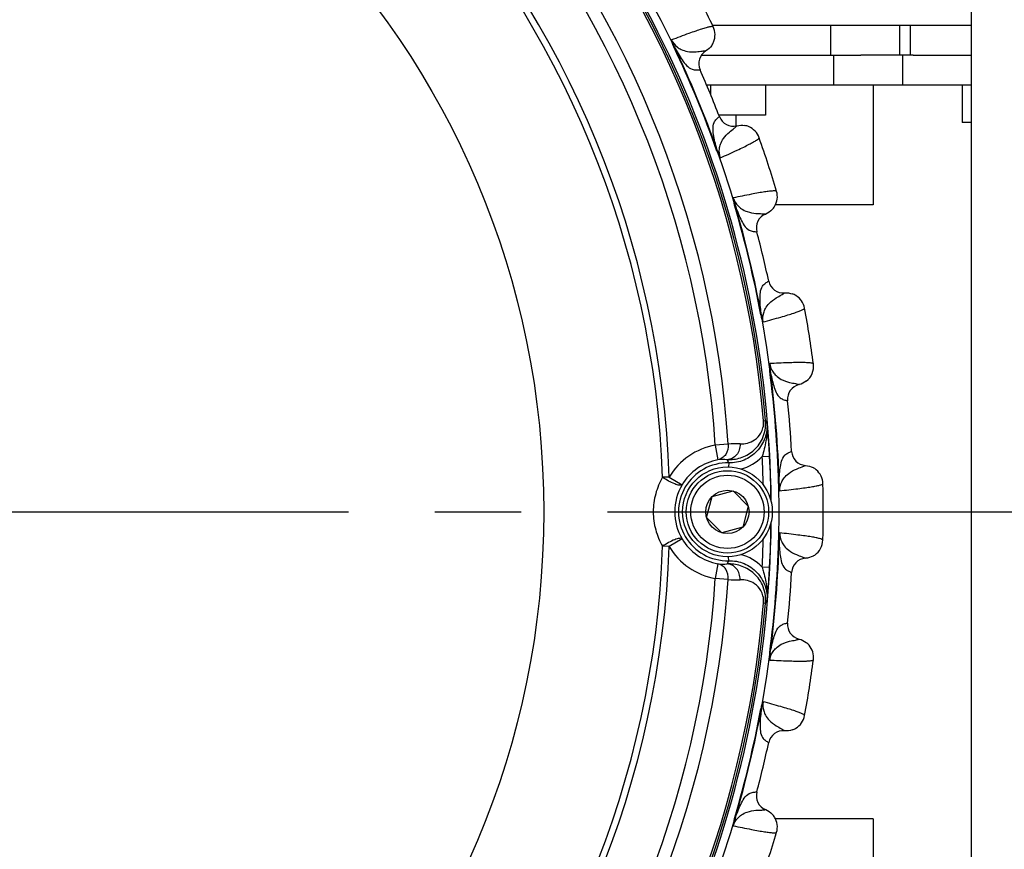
# Model space of a CAD drawing. Header units: millimetres. Extents: x 0 to 420, y 0 to 297.
# Tile 67 of 126: x 143 to 163, y 193 to 209. Entities that reach past the tile are written whole.
import ezdxf

# ---------------------------------------------------------------- set-up
doc = ezdxf.new("R2010")
doc.units = ezdxf.units.MM
doc.header["$LTSCALE"] = 23.1
doc.linetypes.add('CENTER', pattern=[0.6, 0.375, -0.075, 0.075, -0.075])
doc.layers.get('0').update_dxf_attribs({"linetype": 'CONTINUOUS'})
doc.layers.add('02___PRT_ALL_AXES', color=7, linetype='CONTINUOUS')
doc.layers.add('DIM_PILOTEES', color=7, linetype='CONTINUOUS')
doc.styles.get("Standard").update_dxf_attribs({"font": 'txt', "width": 0.7})
doc.dimstyles.new('DIMSTYLE_1', dxfattribs={"dimtxt": 2.5, "dimasz": 3.5, "dimexe": 2, "dimexo": 0, "dimtad": 1, "dimlfac": 3.333333, "dimdsep": 46, "dimtxsty": 'Standard', "dimblk": '_FILLED', "dimblk1": '_FILLED', "dimblk2": '_FILLED', "dimcen": 0.09, "dimazin": 2, "dimtp": 0.8, "dimtm": 0.8, "dimtfac": 1, "dimtofl": 0, "dimtmove": 0, "dimatfit": 3, "dimldrblk": '_FILLED', "dimfxl": 0, "dimtolj": 1, "dimarcsym": 0})
doc.dimstyles.new('DIMSTYLE_2', dxfattribs={"dimtxt": 2.5, "dimasz": 3.5, "dimexe": 2, "dimexo": 0, "dimtad": 1, "dimlfac": 3.333333, "dimdsep": 46, "dimtxsty": 'Standard', "dimblk": '_FILLED', "dimblk1": '_FILLED', "dimblk2": '_FILLED', "dimcen": 0.09, "dimazin": 2, "dimtp": 0.3, "dimtm": 0.3, "dimtfac": 1, "dimtofl": 0, "dimtmove": 0, "dimatfit": 3, "dimldrblk": '_FILLED', "dimfxl": 0, "dimtolj": 1, "dimarcsym": 0})

# ---------------------------------------------------------------- blocks, each defined once
blk = doc.blocks.new('_FILLED')
at = {"color": 0, "linetype": 'ByBlock'}
blk.add_solid([(0, 0), (-1, 0.1429), (-1, -0.1429)], dxfattribs=at)
blk = doc.blocks.new('*D2')
at = {"layer": 'DIM_PILOTEES', "color": 2, "linetype": 'Continuous'}
for p, q in [((159.25, 199.603), (181.704, 199.603)), ((179.704, 199.603), (179.704, 184.603)), ((179.704, 169.603), (179.704, 184.603)), ((165.717, 169.603), (181.704, 169.603))]:
    blk.add_line(p, q, dxfattribs=at)
at = {"layer": 'DIM_PILOTEES', "color": 2, "linetype": 'Continuous', "xscale": 3.5, "yscale": 3.5, "zscale": 3.5}
for p, rotation in [((179.704, 199.603), 90), ((179.704, 169.603), 270)]:
    blk.add_blockref('_FILLED', p, dxfattribs=dict(at, rotation=rotation))
at = {"layer": 'DIM_PILOTEES', "color": 2, "linetype": 'Continuous', "insert": (176.579, 183.825), "char_height": 2.5, "width": 11.25, "attachment_point": 2, "rotation": 90, "line_spacing_factor": 0.9}
blk.add_mtext('{\\ftxt;\\W0.0001;\\H0.0001;\\~}{\\ftxt;\\W0.4285714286;\\H2.5; }{\\ftxt;\\W0.0001;\\H0.0001;\\~}{\\ftxt;\\W0.0001;\\H0.0001;\\~}{\\ftxt;\\W2.1428571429;\\H2.5; }{\\ftxt;\\W0.0001;\\H0.0001;\\~}{\\ftxt;\\W0.0001;\\H0.0001;\\~}{\\ftxt;\\W0.4285714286;\\H2.5; }{\\ftxt;\\W0.0001;\\H0.0001;\\~}', dxfattribs=at)
blk = doc.blocks.new('*D26')
at = {"layer": 'DIM_PILOTEES', "color": 2, "linetype": 'Continuous'}
for p, q in [((35.667, 200.688), (35.667, 281.649)), ((177.567, 200.688), (177.567, 281.649)), ((35.667, 279.649), (106.617, 279.649)), ((177.567, 279.649), (106.617, 279.649))]:
    blk.add_line(p, q, dxfattribs=at)
at = {"layer": 'DIM_PILOTEES', "color": 2, "linetype": 'Continuous', "xscale": 3.5, "yscale": 3.5, "zscale": 3.5, "rotation": 180}
blk.add_blockref('_FILLED', (35.667, 279.649), dxfattribs=at)
at = {"layer": 'DIM_PILOTEES', "color": 2, "linetype": 'Continuous', "xscale": 3.5, "yscale": 3.5, "zscale": 3.5}
blk.add_blockref('_FILLED', (177.567, 279.649), dxfattribs=at)
at = {"layer": 'DIM_PILOTEES', "color": 2, "linetype": 'Continuous', "insert": (106.617, 282.774), "char_height": 2.5, "width": 8.57143, "attachment_point": 2, "line_spacing_factor": 0.9}
blk.add_mtext('{\\ftxt;\\W0.0001;\\H0.0001;\\~}{\\ftxt;\\W2.2857142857;\\H2.5; }{\\ftxt;\\W0.0001;\\H0.0001;\\~}', dxfattribs=at)

msp = doc.modelspace()

# ---------------------------------------------------------------- linework, layer by layer
at = {"color": 7, "linetype": 'Continuous'}
for p, q in [((162.117, 177.103), (162.117, 222.103)), ((156.9279, 209.3529), (159.3007, 209.3529)), ((159.3007, 209.3529), (160.6852, 209.3529)), ((159.3007, 208.7529), (159.3007, 209.3529)), ((160.6852, 209.3529), (160.899, 209.3528)), ((160.6852, 208.7529), (160.6852, 209.3529)), ((160.899, 209.3528), (162.117, 209.3528)), ((160.899, 208.7528), (160.899, 209.3528)), ((156.162, 208.9237), (156.152, 208.919)), ((156.7958, 208.8415), (156.797, 208.8415)), ((156.7959, 208.8416), (156.797, 208.8415)), ((159.354, 208.7529), (159.354, 208.1529)), ((160.7374, 208.7529), (160.7374, 208.1529)), ((156.6759, 208.4633), (156.6773, 208.4635)), ((156.6759, 208.4633), (156.6773, 208.4635)), ((159.354, 208.1529), (156.8113, 208.1529)), ((160.7374, 208.1529), (159.354, 208.1529)), ((162.117, 208.1525), (160.7374, 208.1529)), ((157.0659, 207.5216), (157.0671, 207.5225)), ((157.0659, 207.5216), (157.0671, 207.5225)), ((157.3924, 207.553), (157.3924, 207.3349)), ((157.4182, 207.339), (157.419, 207.3398)), ((157.4182, 207.3389), (157.419, 207.3398)), ((157.0282, 206.8327), (157.0177, 206.829)), ((157.3795, 205.7515), (157.3688, 205.7483)), ((157.9926, 205.5711), (157.9938, 205.5709)), ((157.9926, 205.5711), (157.9938, 205.5709)), ((157.8149, 205.2163), (157.8164, 205.2162)), ((157.815, 205.2163), (157.8164, 205.2162)), ((158.0529, 204.2252), (158.0542, 204.2259)), ((158.0529, 204.2252), (158.0542, 204.2259)), ((158.3723, 203.9897), (158.3732, 203.9904)), ((158.3723, 203.9897), (158.3732, 203.9904)), ((157.9079, 203.5507), (157.8969, 203.5486)), ((158.0857, 202.4278), (158.0747, 202.4264)), ((158.663, 202.1538), (158.6642, 202.1534)), ((158.6631, 202.1538), (158.6642, 202.1534)), ((158.4321, 201.8311), (158.4336, 201.8308)), ((158.4321, 201.8311), (158.4336, 201.8308)), ((157.951, 201.4278), (157.991, 201.4312)), ((157.2432, 200.9574), (156.9839, 200.9404)), ((156.9839, 200.9404), (157.0376, 200.6454)), ((158.512, 200.815), (158.5135, 200.8155)), ((158.512, 200.815), (158.5135, 200.8155)), ((157.2531, 200.5831), (157.251, 200.5022)), ((157.9235, 200.7113), (158.0732, 200.7191)), ((158.7906, 200.5324), (158.7917, 200.533)), ((158.7907, 200.5324), (158.7917, 200.533)), ((156.06, 200.2992), (155.9284, 200.2945)), ((156.06, 200.2992), (156.3176, 200.1457)), ((158.2633, 200.1714), (158.2522, 200.1711)), ((156.9208, 199.9092), (157.3391, 200.0213)), ((157.3391, 200.0213), (157.6453, 199.7151)), ((156.8087, 199.4909), (156.9208, 199.9092)), ((157.6453, 199.7151), (157.5332, 199.2968)), ((157.1149, 199.1847), (156.8087, 199.4909)), ((157.5332, 199.2968), (157.1149, 199.1847)), ((156.3176, 199.061), (156.0601, 198.9075)), ((158.2633, 199.0346), (158.2522, 199.0349)), ((156.0601, 198.9075), (155.9284, 198.9122)), ((157.2531, 198.6237), (157.251, 198.7038)), ((158.7907, 198.6736), (158.7917, 198.673)), ((158.7907, 198.6736), (158.7917, 198.673)), ((157.0377, 198.5613), (156.984, 198.2664)), ((158.0733, 198.4877), (157.9235, 198.4954)), ((158.512, 198.391), (158.5135, 198.3905)), ((158.512, 198.391), (158.5135, 198.3905)), ((157.2432, 198.2493), (156.984, 198.2664)), ((157.9511, 197.779), (157.991, 197.7756)), ((158.4321, 197.3749), (158.4336, 197.3752)), ((158.4321, 197.3749), (158.4336, 197.3752)), ((158.663, 197.0522), (158.6642, 197.0526)), ((158.6631, 197.0522), (158.6642, 197.0526)), ((158.0857, 196.7782), (158.0747, 196.7796)), ((157.9079, 195.6554), (157.8969, 195.6574)), ((158.3723, 195.2163), (158.3732, 195.2156)), ((158.3723, 195.2163), (158.3732, 195.2156)), ((158.0529, 194.9808), (158.0542, 194.9801)), ((158.0529, 194.9808), (158.0542, 194.9801)), ((157.8149, 193.9897), (157.8164, 193.9898)), ((157.815, 193.9897), (157.8164, 193.9898)), ((157.9926, 193.6349), (157.9938, 193.6351)), ((157.9926, 193.6349), (157.9938, 193.6351)), ((157.3795, 193.4545), (157.3688, 193.4577))]:
    msp.add_line(p, q, dxfattribs=at)
at = {"color": 3, "linetype": 'Continuous'}
for p, q in [((156.7042, 208.7529), (159.354, 208.7529)), ((159.354, 208.7529), (159.8995, 208.7529)), ((160.9511, 208.7528), (159.8995, 208.7529)), ((160.9511, 208.7528), (162.117, 208.7525)), ((157.9926, 208.153), (157.9926, 207.553)), ((157.9926, 207.553), (157.0551, 207.553))]:
    msp.add_line(p, q, dxfattribs=at)
at = {"color": 7, "linetype": 'Continuous'}
for centre, radius in [((136.617, 199.603), 21.6412), ((136.617, 199.603), 16.9279), ((157.227, 199.603), 0.9), ((157.227, 199.603), 0.825), ((157.227, 199.603), 0.735), ((157.227, 199.603), 0.433)]:
    msp.add_circle(centre, radius, dxfattribs=at)
for centre, radius, start, end in [((136.617, 199.603), 21.4888, 0.57179, 44.41743), ((136.617, 199.603), 21.4119, 4.88886, 40.11322), ((136.617, 199.603), 21.452, 4.88886, 40.11322), ((136.617, 199.603), 20.6706, 3.7569, 41.24518), ((136.617, 199.603), 20.4108, 3.7569, 41.24518), ((136.617, 199.603), 19.4555, 2.0507, 42.95139), ((136.617, 199.603), 19.3238, 2.0507, 42.95139), ((136.617, 199.603), 22.53, 25.56213, 28.43786), ((156.6034, 209.1626), 0.375, 337.18416, 25.56325), ((136.617, 199.603), 21.6426, 19.50424, 25.49578), ((136.617, 199.603), 21.6537, 19.50424, 25.49578), ((156.9517, 208.5846), 0.2999, 121.04845, 203.81538), ((156.6025, 209.1632), 0.3761, 325.21947, 337.16366), ((136.617, 199.603), 21.93, 21.16941, 23.83059), ((157.3467, 207.6309), 0.2999, 201.18461, 283.95163), ((157.5089, 206.9748), 0.3761, 67.6698, 79.69195), ((157.5092, 206.9758), 0.375, 19.436, 67.64906), ((136.617, 199.603), 22.53, 16.56213, 19.43786), ((157.8528, 205.9184), 0.375, 328.80569, 16.56318), ((136.617, 199.603), 21.6426, 10.50422, 16.49578), ((136.617, 199.603), 21.6537, 10.50422, 16.49578), ((157.8519, 205.9191), 0.3761, 316.62079, 328.78416), ((158.1064, 205.2929), 0.2999, 112.04846, 194.81539), ((136.617, 199.603), 21.93, 12.16941, 14.83059), ((158.3474, 204.2892), 0.2999, 192.1846, 274.95163), ((158.4049, 203.6158), 0.3761, 58.6698, 70.69195), ((158.4054, 203.6168), 0.375, 10.436, 58.64906), ((136.617, 199.603), 22.53, 7.56213, 10.43786), ((158.5793, 202.5186), 0.375, 307.53474, 7.56258), ((136.617, 199.603), 21.6426, 1.50423, 7.4958), ((136.617, 199.603), 21.6537, 1.50423, 7.4958), ((158.7319, 201.8612), 0.2999, 103.04846, 185.81537), ((136.617, 199.603), 21.93, 3.16941, 5.83059), ((153.0485, 197.4547), 6.3436, 38.40295, 38.81895), ((141.7296, 199.7239), 16.3756, 5.07355, 5.85775), ((145.8437, 200.0775), 12.2463, 3.00406, 5.12832), ((157.2274, 199.6034), 1.359, 100.32038, 149.20229), ((157.4042, 199.6242), 1.3429, 86.76615, 96.8867), ((158.8129, 200.8321), 0.2999, 183.1846, 265.95162), ((157.2274, 199.6034), 0.9801, 88.49528, 271.5068), ((157.2274, 199.6034), 1.0592, 100.32038, 149.20229), ((157.1459, 199.5925), 1.0585, 85.86814, 95.8718), ((154.911, 199.5104), 2.5761, 24.60849, 26.21214), ((157.273, 201.3321), 0.8991, 284.37596, 316.33904), ((136.617, 199.603), 21.3353, 1.45814, 2.97776), ((136.617, 199.603), 21.4852, 0.57135, 2.97808), ((158.7644, 200.158), 0.3761, 49.6698, 61.69195), ((158.765, 200.1589), 0.375, 1.43597, 49.64906), ((157.2522, 199.6034), 1.0806, 149.87656, 210.12552), ((159.3902, 200.1837), 1.127, 180.62295, 188.06465), ((136.617, 199.603), 22.53, 358.56213, 1.43786), ((136.617, 199.603), 21.4888, 315.58316, 359.42817), ((136.617, 199.603), 21.4852, 357.02426, 359.42714), ((157.2274, 199.6034), 1.0592, 210.79979, 259.6817), ((136.617, 199.603), 21.3353, 357.02432, 358.54186), ((136.617, 199.603), 21.6426, 352.5042, 358.49575), ((136.617, 199.603), 21.6537, 352.5042, 358.49575), ((158.765, 199.0471), 0.375, 304.33733, 358.56305), ((136.617, 199.603), 19.3238, 317.0507, 357.95139), ((136.617, 199.603), 19.4555, 317.0507, 357.95139), ((157.2274, 199.6034), 1.359, 210.79979, 259.6817), ((154.911, 199.6963), 2.5761, 333.78994, 335.39359), ((157.2731, 197.8746), 0.8992, 43.66328, 75.57095), ((158.8129, 198.3739), 0.2999, 94.04848, 176.81536), ((158.7648, 199.0474), 0.3754, 298.2969, 304.33575), ((157.1459, 199.6143), 1.0585, 264.13028, 274.13394), ((145.3298, 199.1654), 12.7614, 354.91665, 356.9556), ((136.617, 199.603), 21.93, 354.16941, 356.83059), ((136.617, 199.603), 20.4108, 318.7569, 356.24518), ((136.617, 199.603), 20.6706, 318.7569, 356.24518), ((157.4042, 199.5826), 1.3429, 263.11538, 273.23593), ((140.7678, 199.5742), 17.3418, 354.16618, 354.90668), ((136.617, 199.603), 21.4119, 319.88886, 355.11322), ((153.0484, 201.7519), 6.3436, 321.18313, 321.59913), ((136.617, 199.603), 21.452, 319.88886, 355.11322), ((158.7319, 197.3448), 0.2999, 174.18461, 256.95162), ((158.5786, 196.6866), 0.3761, 40.6698, 52.69195), ((158.5793, 196.6874), 0.375, 352.436, 40.64906), ((136.617, 199.603), 22.53, 349.56213, 352.43786), ((136.617, 199.603), 21.6426, 343.50424, 349.4958), ((136.617, 199.603), 21.6537, 343.50424, 349.4958), ((158.4054, 195.5892), 0.375, 300.8754, 349.56327), ((158.3474, 194.9168), 0.2999, 85.04847, 167.81535), ((158.4049, 195.5902), 0.3761, 288.9354, 300.85504), ((136.617, 199.603), 21.93, 345.16941, 347.83059), ((158.1064, 193.9131), 0.2999, 165.18461, 247.95162), ((157.8519, 193.2869), 0.3761, 31.6698, 43.69195), ((157.8528, 193.2876), 0.375, 343.436, 31.64906), ((136.617, 199.603), 22.53, 340.56213, 343.43786)]:
    msp.add_arc(centre, radius, start, end, dxfattribs=at)
for points, knots in [([(156.9417, 209.3245), (156.9351, 209.3292), (156.9086, 209.3282), (156.8627, 209.3208), (156.7916, 209.3022), (156.6987, 209.2739), (156.5825, 209.235), (156.3817, 209.1638), (156.2206, 209.1029), (156.1057, 209.0587)], [0, 0, 0, 0, 0.0276676, 0.0818253, 0.1640493, 0.2746457, 0.4136462, 0.5809734, 1, 1, 1, 1]), ([(156.1057, 209.0587), (156.1049, 209.0549), (156.1058, 209.0456), (156.11, 209.0245), (156.1196, 208.9946), (156.1344, 208.9571), (156.1459, 208.9317), (156.152, 208.919)], [0, 0, 0, 0, 0.0792133, 0.184694, 0.4362275, 0.7136677, 1, 1, 1, 1]), ([(156.1057, 209.0587), (156.1328, 209.0036), (156.1954, 208.9305), (156.3112, 208.8607), (156.4394, 208.8204), (156.5836, 208.8186), (156.7063, 208.8359), (156.7712, 208.8426), (156.7959, 208.8416)], [0, 0, 0, 0, 0.2372846, 0.3547766, 0.5205264, 0.7493762, 0.9045406, 1, 1, 1, 1]), ([(156.1057, 209.0587), (156.1147, 209.036), (156.1306, 208.9898), (156.1512, 208.9456), (156.162, 208.9238)], [0, 0, 0, 0, 0.5010456, 1, 1, 1, 1]), ([(156.162, 208.9237), (156.2104, 208.8328), (156.2854, 208.7022), (156.403, 208.5482), (156.4992, 208.4673), (156.5992, 208.4559), (156.6514, 208.4598), (156.6759, 208.4633)], [0, 0, 0, 0, 0.4163369, 0.6037551, 0.7883406, 0.8999707, 1, 1, 1, 1]), ([(157.0282, 206.8327), (156.9981, 206.9312), (156.9588, 207.0765), (156.933, 207.2686), (156.9438, 207.3939), (157.0065, 207.4726), (157.0461, 207.5067), (157.0659, 207.5216)], [0, 0, 0, 0, 0.41633, 0.6037506, 0.7883379, 0.8999695, 1, 1, 1, 1]), ([(157.0837, 206.6973), (157.0639, 206.7555), (157.0566, 206.8514), (157.0891, 206.9827), (157.1512, 207.1019), (157.2519, 207.2052), (157.3509, 207.2796), (157.4015, 207.3208), (157.4182, 207.339)], [0, 0, 0, 0, 0.2372886, 0.3547834, 0.5205325, 0.749379, 0.9045415, 1, 1, 1, 1]), ([(157.0838, 206.6974), (157.1963, 206.7474), (157.3533, 206.8183), (157.5456, 206.9099), (157.6553, 206.9646), (157.741, 207.0103), (157.8044, 207.0474), (157.8421, 207.0746), (157.8616, 207.0926), (157.8629, 207.1006)], [0, 0, 0, 0, 0.4190169, 0.5863446, 0.7253449, 0.8359431, 0.9181717, 0.9723313, 1, 1, 1, 1]), ([(157.0177, 206.829), (157.0224, 206.8156), (157.0322, 206.7895), (157.0483, 206.7526), (157.0626, 206.7245), (157.0746, 206.7068), (157.0804, 206.6994), (157.0838, 206.6974)], [0, 0, 0, 0, 0.2863275, 0.5637523, 0.8152842, 0.92066, 1, 1, 1, 1]), ([(157.0282, 206.8327), (157.032, 206.8213), (157.0423, 206.7925), (157.0569, 206.7555), (157.0728, 206.7224), (157.0797, 206.7054), (157.0838, 206.6974)], [0, 0, 0, 0, 0.2461855, 0.625968, 0.8142708, 1, 1, 1, 1]), ([(157.345, 205.8936), (157.3436, 205.8899), (157.343, 205.8806), (157.3438, 205.8592), (157.3487, 205.8281), (157.3574, 205.7888), (157.3648, 205.7619), (157.3688, 205.7483)], [0, 0, 0, 0, 0.0792271, 0.1847024, 0.4362289, 0.7136644, 1, 1, 1, 1]), ([(158.2123, 206.0253), (158.2065, 206.031), (158.1802, 206.0342), (158.1336, 206.034), (158.0605, 206.0267), (157.9644, 206.0134), (157.8434, 205.9931), (157.634, 205.9542), (157.4653, 205.9193), (157.345, 205.8936)], [0, 0, 0, 0, 0.0276676, 0.0818253, 0.1640493, 0.2746457, 0.4136462, 0.5809734, 1, 1, 1, 1]), ([(157.345, 205.8936), (157.3631, 205.8349), (157.4135, 205.753), (157.517, 205.6659), (157.6373, 205.606), (157.7794, 205.5816), (157.9033, 205.5795), (157.9684, 205.576), (157.9926, 205.5711)], [0, 0, 0, 0, 0.2372837, 0.3547746, 0.5205227, 0.7493714, 0.904537, 1, 1, 1, 1]), ([(157.345, 205.8936), (157.3503, 205.8698), (157.3587, 205.8217), (157.3722, 205.7747), (157.3795, 205.7515)], [0, 0, 0, 0, 0.5010452, 1, 1, 1, 1]), ([(157.3795, 205.7515), (157.413, 205.6541), (157.4667, 205.5134), (157.5587, 205.3428), (157.6411, 205.2479), (157.7381, 205.2211), (157.7902, 205.2167), (157.815, 205.2163)], [0, 0, 0, 0, 0.416335, 0.6037537, 0.7883398, 0.8999708, 1, 1, 1, 1]), ([(157.9079, 203.5507), (157.8935, 203.6527), (157.8774, 203.8023), (157.882, 203.9961), (157.9123, 204.1182), (157.9866, 204.1861), (158.031, 204.2136), (158.0529, 204.2252)], [0, 0, 0, 0, 0.4163352, 0.6037541, 0.7883399, 0.8999705, 1, 1, 1, 1]), ([(157.9416, 203.4083), (157.9311, 203.4689), (157.9388, 203.5647), (157.9915, 203.6893), (158.0715, 203.7973), (158.1871, 203.8835), (158.2965, 203.9416), (158.3529, 203.9743), (158.3723, 203.9897)], [0, 0, 0, 0, 0.2372751, 0.3547681, 0.520518, 0.7493677, 0.9045349, 1, 1, 1, 1]), ([(157.8969, 203.5486), (157.8995, 203.5347), (157.9051, 203.5074), (157.9152, 203.4684), (157.925, 203.4385), (157.934, 203.419), (157.9387, 203.411), (157.9416, 203.4083)], [0, 0, 0, 0, 0.286326, 0.5637465, 0.815251, 0.9207369, 1, 1, 1, 1]), ([(157.9079, 203.5506), (157.9119, 203.5266), (157.9214, 203.4787), (157.9353, 203.4319), (157.9416, 203.4083)], [0, 0, 0, 0, 0.4989207, 1, 1, 1, 1]), ([(157.9416, 203.4083), (158.0605, 203.4401), (158.2267, 203.4856), (158.4309, 203.546), (158.5479, 203.5828), (158.6397, 203.6146), (158.7081, 203.6413), (158.7496, 203.6623), (158.7717, 203.677), (158.7742, 203.6847)], [0, 0, 0, 0, 0.4190238, 0.5863511, 0.7253523, 0.8359487, 0.9181735, 0.9723321, 1, 1, 1, 1]), ([(158.0738, 202.5736), (158.0719, 202.5702), (158.0699, 202.5611), (158.0673, 202.5398), (158.0673, 202.5083), (158.0697, 202.4681), (158.0728, 202.4404), (158.0747, 202.4264)], [0, 0, 0, 0, 0.0792329, 0.1846912, 0.4362352, 0.7136645, 1, 1, 1, 1]), ([(158.9511, 202.568), (158.9463, 202.5746), (158.9208, 202.5818), (158.8748, 202.5889), (158.8014, 202.5931), (158.7043, 202.595), (158.5817, 202.5939), (158.3688, 202.5882), (158.1967, 202.5801), (158.0738, 202.5736)], [0, 0, 0, 0, 0.0276676, 0.0818253, 0.1640493, 0.2746457, 0.4136462, 0.5809734, 1, 1, 1, 1]), ([(158.0738, 202.5736), (158.0826, 202.5128), (158.1195, 202.424), (158.2081, 202.3218), (158.3176, 202.2438), (158.4542, 202.1975), (158.5761, 202.1761), (158.6399, 202.1624), (158.6631, 202.1538)], [0, 0, 0, 0, 0.2372783, 0.3547707, 0.5205211, 0.7493716, 0.9045377, 1, 1, 1, 1]), ([(158.0738, 202.5736), (158.0754, 202.5492), (158.0762, 202.5004), (158.0822, 202.4519), (158.0857, 202.4278)], [0, 0, 0, 0, 0.5010678, 1, 1, 1, 1]), ([(158.0857, 202.4278), (158.1036, 202.3264), (158.1346, 202.179), (158.1988, 201.9961), (158.2653, 201.8895), (158.3569, 201.8478), (158.4077, 201.8354), (158.4321, 201.8311)], [0, 0, 0, 0, 0.4163391, 0.6037568, 0.7883415, 0.8999715, 1, 1, 1, 1]), ([(157.2222, 200.6482), (157.3116, 200.6454), (157.4969, 200.6706), (157.7075, 200.7849), (157.8478, 200.928), (157.9356, 201.0702), (157.9905, 201.2422), (157.9964, 201.3676), (157.991, 201.4312)], [0, 0, 0, 0, 0.2169685, 0.4435715, 0.5667109, 0.6998765, 0.8450975, 1, 1, 1, 1]), ([(158.0197, 201.3952), (158.0284, 201.2914), (158.0016, 201.0773), (157.8341, 200.8025), (157.5695, 200.6195), (157.3573, 200.5803), (157.2531, 200.5831)], [0, 0, 0, 0, 0.2499997, 0.5000005, 0.7499784, 1, 1, 1, 1]), ([(157.4799, 200.965), (157.5295, 200.9621), (157.6326, 200.9718), (157.7841, 201.0395), (157.8921, 201.1546), (157.9483, 201.2928), (157.955, 201.3808), (157.951, 201.4278)], [0, 0, 0, 0, 0.1991522, 0.4080464, 0.6537536, 0.8105925, 1, 1, 1, 1]), ([(157.2432, 200.9574), (157.2487, 200.8879), (157.224, 200.778), (157.1298, 200.6787), (157.0686, 200.6517), (157.0376, 200.6454)], [0, 0, 0, 0, 0.51887, 0.7645351, 1, 1, 1, 1]), ([(157.4799, 200.965), (157.4813, 200.9252), (157.4704, 200.8455), (157.4154, 200.7415), (157.329, 200.6684), (157.257, 200.6491), (157.2222, 200.6482)], [0, 0, 0, 0, 0.2654064, 0.5233125, 0.7675494, 1, 1, 1, 1]), ([(158.0156, 201.1268), (158.0116, 201.092), (157.9902, 200.9515), (157.9525, 200.8142), (157.9235, 200.7113)], [0, 0, 0, 0, 0.2468901, 1, 1, 1, 1]), ([(158.2633, 200.1714), (158.2651, 200.2744), (158.2726, 200.4248), (158.3075, 200.6155), (158.3565, 200.7312), (158.4404, 200.7867), (158.4886, 200.8069), (158.512, 200.815)], [0, 0, 0, 0, 0.4163307, 0.6037507, 0.788338, 0.8999695, 1, 1, 1, 1]), ([(158.2743, 200.0256), (158.2734, 200.087), (158.2961, 200.1805), (158.3676, 200.2953), (158.4635, 200.3894), (158.5912, 200.4565), (158.7083, 200.4968), (158.7692, 200.5203), (158.7907, 200.5324)], [0, 0, 0, 0, 0.2372931, 0.3547854, 0.5205326, 0.7493784, 0.9045408, 1, 1, 1, 1]), ([(155.9284, 200.2945), (155.8679, 200.1915), (155.7727, 199.9667), (155.7237, 199.6034), (155.7727, 199.24), (155.8679, 199.0152), (155.9284, 198.9122)], [0, 0, 0, 0, 0.2478328, 0.499984, 0.7521445, 1, 1, 1, 1]), ([(156.3176, 200.1457), (156.3132, 200.1402), (156.2951, 200.1331), (156.2438, 200.1359), (156.1575, 200.1635), (156.0445, 200.2178), (155.9664, 200.2668), (155.9284, 200.2945)], [0, 0, 0, 0, 0.0489858, 0.1240189, 0.3586935, 0.6721743, 1, 1, 1, 1]), ([(158.2522, 200.1711), (158.2525, 200.157), (158.2538, 200.1291), (158.2577, 200.0891), (158.2626, 200.0579), (158.2686, 200.0374), (158.2718, 200.0285), (158.2744, 200.0256)], [0, 0, 0, 0, 0.2863403, 0.5637782, 0.8153226, 0.9207393, 1, 1, 1, 1]), ([(158.2744, 200.0256), (158.3968, 200.0383), (158.568, 200.0573), (158.7792, 200.085), (158.9005, 200.1031), (158.9961, 200.1201), (159.0678, 200.1358), (159.1121, 200.15), (159.1362, 200.1611), (159.1399, 200.1683)], [0, 0, 0, 0, 0.4190313, 0.586358, 0.7253569, 0.835952, 0.9181749, 0.9723325, 1, 1, 1, 1]), ([(158.2744, 199.1804), (158.2718, 199.1774), (158.2686, 199.1686), (158.2626, 199.1481), (158.2577, 199.1169), (158.2538, 199.0769), (158.2525, 199.049), (158.2522, 199.0349)], [0, 0, 0, 0, 0.0792989, 0.1846817, 0.4362462, 0.7136843, 1, 1, 1, 1]), ([(158.2744, 199.1804), (158.2721, 199.1561), (158.2652, 199.1078), (158.2636, 199.0589), (158.2633, 199.0346)], [0, 0, 0, 0, 0.5010459, 1, 1, 1, 1]), ([(158.2744, 199.1804), (158.2735, 199.119), (158.2961, 199.0255), (158.3676, 198.9107), (158.4635, 198.8166), (158.5912, 198.7495), (158.7083, 198.7092), (158.7692, 198.6857), (158.7907, 198.6736)], [0, 0, 0, 0, 0.2372819, 0.3547711, 0.5205218, 0.7493713, 0.9045377, 1, 1, 1, 1]), ([(159.1399, 199.0377), (159.1362, 199.0449), (159.1121, 199.056), (159.0678, 199.0702), (158.9961, 199.0859), (158.9005, 199.1029), (158.7792, 199.121), (158.568, 199.1487), (158.3968, 199.1677), (158.2744, 199.1804)], [0, 0, 0, 0, 0.0276646, 0.0818171, 0.1640349, 0.2746219, 0.4136177, 0.5809554, 1, 1, 1, 1]), ([(156.3176, 199.061), (156.3132, 199.0665), (156.2951, 199.0736), (156.2438, 199.0708), (156.1575, 199.0432), (156.0445, 198.9889), (155.9664, 198.9399), (155.9284, 198.9122)], [0, 0, 0, 0, 0.0489839, 0.124017, 0.3586922, 0.6721737, 1, 1, 1, 1]), ([(158.2633, 199.0346), (158.2651, 198.9316), (158.2726, 198.7812), (158.3075, 198.5905), (158.3565, 198.4748), (158.4404, 198.4193), (158.4886, 198.3991), (158.512, 198.391)], [0, 0, 0, 0, 0.4163218, 0.6037466, 0.7883357, 0.8999683, 1, 1, 1, 1]), ([(157.2531, 198.6237), (157.3573, 198.6264), (157.5695, 198.5873), (157.8342, 198.4043), (158.0016, 198.1295), (158.0285, 197.9154), (158.0198, 197.8116)], [0, 0, 0, 0, 0.2499967, 0.4999859, 0.7499764, 1, 1, 1, 1]), ([(157.2432, 198.2493), (157.2487, 198.3188), (157.224, 198.4287), (157.1298, 198.5281), (157.0687, 198.555), (157.0377, 198.5613)], [0, 0, 0, 0, 0.51887, 0.7645351, 1, 1, 1, 1]), ([(157.991, 197.7756), (157.9964, 197.8392), (157.9906, 197.9646), (157.9357, 198.1366), (157.8478, 198.2788), (157.7075, 198.4219), (157.4969, 198.5362), (157.3116, 198.5614), (157.2222, 198.5585)], [0, 0, 0, 0, 0.1549354, 0.3001982, 0.4333702, 0.5564914, 0.7830363, 1, 1, 1, 1]), ([(157.48, 198.2418), (157.4814, 198.2816), (157.4705, 198.3612), (157.4154, 198.4652), (157.329, 198.5384), (157.2571, 198.5577), (157.2222, 198.5585)], [0, 0, 0, 0, 0.2654064, 0.5233125, 0.7675494, 1, 1, 1, 1]), ([(157.9235, 198.4954), (157.9333, 198.4608), (157.9715, 198.3242), (158.0035, 198.1852), (158.0156, 198.0799)], [0, 0, 0, 0, 0.2537562, 1, 1, 1, 1]), ([(157.9511, 197.779), (157.9551, 197.826), (157.9483, 197.9141), (157.8921, 198.0522), (157.7841, 198.1674), (157.6326, 198.235), (157.5295, 198.2446), (157.48, 198.2418)], [0, 0, 0, 0, 0.1895324, 0.3464148, 0.5920578, 0.8008832, 1, 1, 1, 1]), ([(158.0857, 196.7782), (158.1036, 196.8797), (158.1346, 197.027), (158.1988, 197.2099), (158.2653, 197.3165), (158.3569, 197.3582), (158.4077, 197.3706), (158.4321, 197.3749)], [0, 0, 0, 0, 0.4163389, 0.6037572, 0.7883417, 0.8999714, 1, 1, 1, 1]), ([(158.0738, 196.6324), (158.0825, 196.6932), (158.1195, 196.782), (158.2081, 196.8842), (158.3176, 196.9622), (158.4542, 197.0085), (158.5761, 197.0299), (158.6399, 197.0436), (158.6631, 197.0522)], [0, 0, 0, 0, 0.2372822, 0.3547738, 0.5205223, 0.7493709, 0.9045368, 1, 1, 1, 1]), ([(158.0747, 196.7796), (158.0728, 196.7656), (158.0697, 196.7379), (158.0673, 196.6977), (158.0673, 196.6662), (158.07, 196.645), (158.0718, 196.6358), (158.0738, 196.6324)], [0, 0, 0, 0, 0.2863416, 0.5637448, 0.8152811, 0.9207009, 1, 1, 1, 1]), ([(158.0857, 196.7782), (158.0822, 196.7541), (158.078, 196.7176), (158.0754, 196.6749), (158.075, 196.6505), (158.0736, 196.6384), (158.0738, 196.6324)], [0, 0, 0, 0, 0.4988869, 0.7520577, 0.8770258, 1, 1, 1, 1]), ([(158.0738, 196.6324), (158.1967, 196.6259), (158.3688, 196.6178), (158.5817, 196.6121), (158.7043, 196.611), (158.8014, 196.6129), (158.8748, 196.6171), (158.9208, 196.6242), (158.9463, 196.6314), (158.9511, 196.638)], [0, 0, 0, 0, 0.4190172, 0.5863449, 0.7253448, 0.835943, 0.9181717, 0.9723313, 1, 1, 1, 1]), ([(157.9079, 195.6554), (157.8935, 195.5534), (157.8775, 195.4037), (157.882, 195.2099), (157.9123, 195.0878), (157.9866, 195.02), (158.031, 194.9924), (158.0529, 194.9808)], [0, 0, 0, 0, 0.4163387, 0.6037566, 0.7883414, 0.8999714, 1, 1, 1, 1]), ([(157.9416, 195.7977), (157.9387, 195.7951), (157.934, 195.787), (157.925, 195.7675), (157.9152, 195.7376), (157.9051, 195.6986), (157.8995, 195.6713), (157.8969, 195.6574)], [0, 0, 0, 0, 0.0792182, 0.1846776, 0.4362274, 0.71366, 1, 1, 1, 1]), ([(157.9416, 195.7977), (157.9355, 195.774), (157.9212, 195.7273), (157.9119, 195.6794), (157.9079, 195.6554)], [0, 0, 0, 0, 0.5010712, 1, 1, 1, 1]), ([(157.9416, 195.7977), (157.9311, 195.7372), (157.9388, 195.6413), (157.9915, 195.5167), (158.0715, 195.4087), (158.1871, 195.3225), (158.2965, 195.2644), (158.3529, 195.2317), (158.3723, 195.2163)], [0, 0, 0, 0, 0.2372781, 0.3547711, 0.5205222, 0.7493732, 0.9045389, 1, 1, 1, 1]), ([(158.7742, 195.5213), (158.7717, 195.529), (158.7496, 195.5437), (158.7081, 195.5647), (158.6397, 195.5914), (158.5479, 195.6232), (158.4309, 195.66), (158.2267, 195.7204), (158.0605, 195.7659), (157.9416, 195.7977)], [0, 0, 0, 0, 0.0276676, 0.0818253, 0.1640493, 0.2746457, 0.4136462, 0.5809734, 1, 1, 1, 1]), ([(157.3795, 193.4545), (157.413, 193.5519), (157.4667, 193.6926), (157.5587, 193.8632), (157.6411, 193.9582), (157.7381, 193.985), (157.7902, 193.9893), (157.815, 193.9897)], [0, 0, 0, 0, 0.4163287, 0.6037495, 0.7883373, 0.8999692, 1, 1, 1, 1]), ([(157.345, 193.3124), (157.3631, 193.3711), (157.4135, 193.453), (157.517, 193.5401), (157.6373, 193.6), (157.7794, 193.6244), (157.9033, 193.6265), (157.9684, 193.63), (157.9926, 193.6349)], [0, 0, 0, 0, 0.237284, 0.3547752, 0.5205238, 0.7493727, 0.9045381, 1, 1, 1, 1]), ([(157.3688, 193.4577), (157.3648, 193.4441), (157.3574, 193.4173), (157.3487, 193.378), (157.3437, 193.3468), (157.3432, 193.3254), (157.3434, 193.316), (157.345, 193.3124)], [0, 0, 0, 0, 0.2863334, 0.5637581, 0.8153064, 0.920636, 1, 1, 1, 1]), ([(157.3795, 193.4545), (157.3722, 193.4313), (157.3624, 193.3959), (157.3532, 193.3541), (157.3489, 193.3301), (157.3456, 193.3184), (157.345, 193.3124)], [0, 0, 0, 0, 0.4989161, 0.7520932, 0.8770654, 1, 1, 1, 1]), ([(157.345, 193.3124), (157.4653, 193.2867), (157.634, 193.2518), (157.8434, 193.2129), (157.9644, 193.1926), (158.0605, 193.1793), (158.1336, 193.172), (158.1802, 193.1718), (158.2065, 193.175), (158.2123, 193.1807)], [0, 0, 0, 0, 0.4190172, 0.5863449, 0.7253448, 0.835943, 0.9181717, 0.9723313, 1, 1, 1, 1])]:
    msp.add_open_spline(points, degree=3, knots=knots, dxfattribs=at)
for points in [[(156.9114, 208.9486), (156.8816, 208.9058), (156.8418, 208.8685), (156.797, 208.8415)], [(157.419, 207.3398), (157.4699, 207.3524), (157.5246, 207.3542), (157.5762, 207.3448)], [(158.1253, 205.6607), (158.0888, 205.6222), (158.043, 205.5909), (157.9938, 205.5709)], [(158.3732, 203.9904), (158.4255, 203.9949), (158.4798, 203.9881), (158.5293, 203.9708)], [(158.8078, 202.2212), (158.7658, 202.189), (158.7158, 202.1653), (158.6642, 202.1534)], [(158.0197, 201.3952), (158.0278, 201.3061), (158.0259, 201.2157), (158.0156, 201.1268)], [(158.7917, 200.533), (158.844, 200.5293), (158.8966, 200.514), (158.9428, 200.4892)], [(158.9428, 198.7169), (158.8966, 198.692), (158.844, 198.6767), (158.7917, 198.673)], [(158.0156, 198.0799), (158.0259, 197.9911), (158.0279, 197.9007), (158.0198, 197.8116)], [(158.6642, 197.0526), (158.7153, 197.0408), (158.7648, 197.0175), (158.8065, 196.9857)], [(158.527, 195.2344), (158.4781, 195.2177), (158.4247, 195.2112), (158.3732, 195.2156)], [(157.9938, 193.6351), (158.0424, 193.6154), (158.0877, 193.5846), (158.1239, 193.5467)]]:
    msp.add_open_spline(points, degree=3, dxfattribs=at)
at = {"layer": '02___PRT_ALL_AXES', "color": 7, "linetype": 'Continuous'}
for p, q in [((156.8859, 208.153), (156.8859, 207.9752)), ((160.1481, 208.153), (160.1481, 205.753)), ((161.931, 208.1529), (161.931, 207.4029)), ((162.117, 207.4029), (161.931, 207.4029)), ((160.1481, 205.753), (158.1891, 205.753)), ((160.1481, 193.453), (158.1893, 193.453)), ((160.1481, 193.453), (160.1481, 191.053))]:
    msp.add_line(p, q, dxfattribs=at)
at = {"layer": '02___PRT_ALL_AXES', "color": 2, "linetype": 'CENTER'}
msp.add_line((113.2458, 199.603), (160.4182, 199.603), dxfattribs=at)

# ---------------------------------------------------------------- dimensions: what is measured, and where the dimension line sits
at = {"layer": 'DIM_PILOTEES', "color": 2, "linetype": 'Continuous'}
dim = msp.add_linear_dim(base=(177.567, 279.6488), p1=(35.667, 200.6883), p2=(177.567, 200.6883), text='{\\ftxt;\\W0.0001;\\H0.0001;\\~}{\\ftxt;\\W2.2857142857;\\H2.5; }{\\ftxt;\\W0.0001;\\H0.0001;\\~}', dimstyle='DIMSTYLE_1', dxfattribs=at)
dim.commit()
dim.dimension.update_dxf_attribs({"geometry": '*D26', "text_midpoint": (106.2599, 279.6488), "dimtype": 160})
dim = msp.add_linear_dim(base=(179.7035, 199.603), p1=(165.717, 169.603), p2=(159.2502, 199.603), angle=90, text='{\\ftxt;\\W0.0001;\\H0.0001;\\~}{\\ftxt;\\W0.4285714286;\\H2.5; }{\\ftxt;\\W0.0001;\\H0.0001;\\~}{\\ftxt;\\W0.0001;\\H0.0001;\\~}{\\ftxt;\\W2.1428571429;\\H2.5; }{\\ftxt;\\W0.0001;\\H0.0001;\\~}{\\ftxt;\\W0.0001;\\H0.0001;\\~}{\\ftxt;\\W0.4285714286;\\H2.5; }{\\ftxt;\\W0.0001;\\H0.0001;\\~}', dimstyle='DIMSTYLE_2', dxfattribs=at)
dim.commit()
dim.dimension.update_dxf_attribs({"geometry": '*D2', "text_midpoint": (179.7035, 186.5033), "dimtype": 160})

doc.saveas('drawing.dxf')
